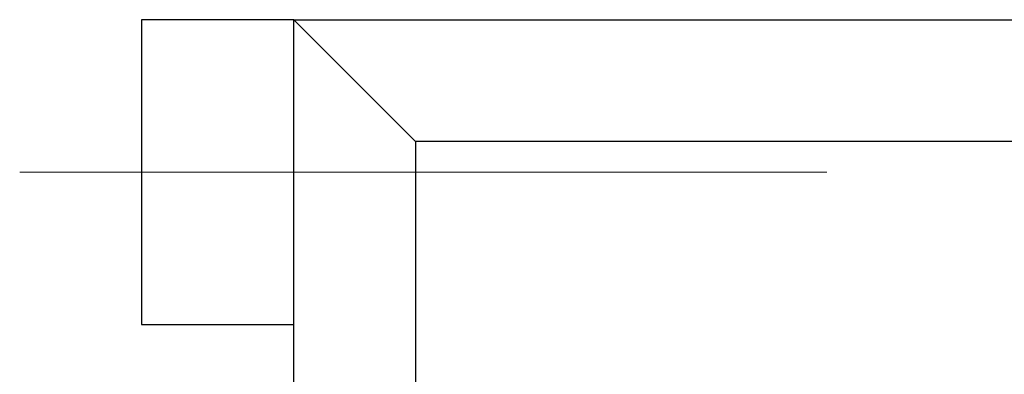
# Model space of a CAD drawing. Header units: millimetres. Extents: x 262469 to 275208, y -32539 to 9411.
# Tile 180 of 256: x 267726 to 267746, y -13728 to -13721. Entities that reach past the tile are written whole.
import ezdxf

# ---------------------------------------------------------------- set-up
doc = ezdxf.new("R2010")
doc.units = ezdxf.units.MM
doc.header["$LTSCALE"] = 100
doc.layers.add('$ IE_TELETECHNIKA', color=5, linetype='Continuous', lineweight=30)

msp = doc.modelspace()

# ---------------------------------------------------------------- linework, layer by layer
at = {"layer": '$ IE_TELETECHNIKA', "color": 7, "linetype": 'Continuous'}
for p, q in [((267731.642, -13720.889), (267728.517, -13720.889)), ((267728.517, -13720.889), (267728.517, -13727.139)), ((267731.642, -13720.889), (268011.642, -13720.889)), ((267731.642, -13720.889), (267734.142, -13723.389)), ((267731.642, -13724.014), (267731.642, -13720.889)), ((268011.642, -13723.389), (267734.142, -13723.389)), ((267734.142, -13723.389), (267734.142, -13852.139)), ((267731.642, -13851.514), (267731.642, -13724.014)), ((267728.517, -13727.139), (267731.642, -13727.139))]:
    msp.add_line(p, q, dxfattribs=at)
at = {"layer": '$ IE_TELETECHNIKA', "color": 7, "linetype": 'Continuous', "lineweight": 5, "ltscale": 20.32}
for q in [(267726.017, -13724.014), (267742.581, -13724.014)]:
    msp.add_line((267739.142, -13724.014), q, dxfattribs=at)

doc.saveas('drawing.dxf')
